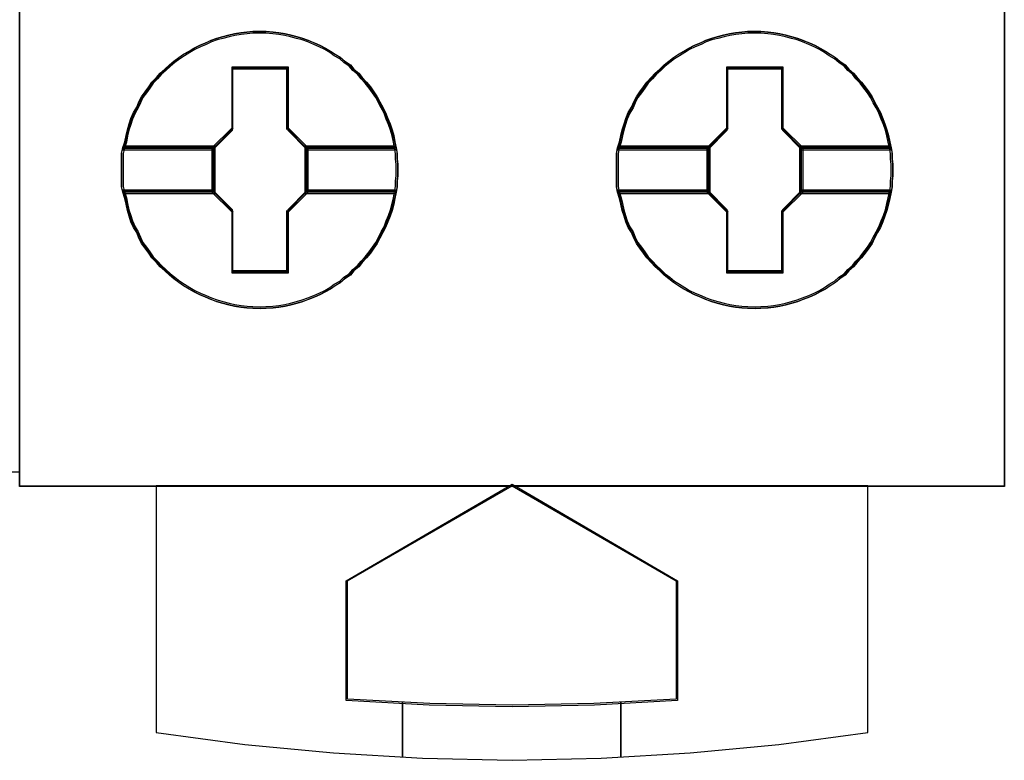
# Model space of a CAD drawing. Header units: millimetres. Extents: x 203 to 3426, y 719 to 2381.
# Tile 82 of 185: x 2555.34 to 2557.21, y 1110.63 to 1112.03. Entities that reach past the tile are written whole.
import ezdxf

# ---------------------------------------------------------------- set-up
doc = ezdxf.new("R2010")
doc.units = ezdxf.units.MM
doc.layers.add('45', color=7, linetype='Continuous')

# ---------------------------------------------------------------- blocks, each defined once
blk = doc.blocks.new('S301 TX3')
at = {"layer": '45', "color": 7}
blk.add_lwpolyline([(17.986, 40.875), (0, 40.875), (0, -40.875), (17.986, -40.875), (17.986, 40.875)], close=True, dxfattribs=at)
at = {"layer": '45', "color": 139}
blk.add_lwpolyline([(17.986, 40.875), (0, 40.875), (0, -40.875), (17.986, -40.875), (17.986, 40.875)], close=True, dxfattribs=at)
blk = doc.blocks.new('L435')
at = {"layer": '45', "color": 7}
for points in [[(0, 41.502), (18.01, 41.502), (18.01, 41.502), (18.01, -41.502), (18.01, -41.502), (0, -41.502), (0, -41.502), (0, 41.502), (0, 41.502)], [(0.004, 41.498), (18.006, 41.498), (18.006, -41.496), (0.004, -41.496), (0.004, 41.498)], [(6.919, -35.717), (6.919, -35.824), (6.908, -35.924), (6.908, -36.025), (6.89, -36.126), (6.866, -36.238), (6.843, -36.345), (6.813, -36.457), (6.778, -36.564), (6.736, -36.664), (6.695, -36.771), (6.642, -36.865), (6.588, -36.966), (6.541, -37.061), (6.482, -37.149), (6.417, -37.238), (6.346, -37.327), (6.269, -37.41), (6.204, -37.487), (6.115, -37.564), (6.05, -37.641), (5.95, -37.706), (5.873, -37.777), (5.773, -37.836), (5.69, -37.895), (5.595, -37.948), (5.495, -38.002), (5.394, -38.043), (5.282, -38.085), (5.181, -38.126), (5.075, -38.156), (4.963, -38.185), (4.856, -38.209), (4.744, -38.227), (4.638, -38.238), (4.508, -38.244), (4.401, -38.25), (4.265, -38.244), (4.159, -38.238), (4.046, -38.227), (3.934, -38.209), (3.828, -38.185), (3.709, -38.156), (3.603, -38.126), (3.497, -38.085), (3.402, -38.043), (3.296, -38.002), (3.189, -37.948), (3.101, -37.895), (3, -37.836), (2.911, -37.777), (2.823, -37.706), (2.74, -37.641), (2.657, -37.564), (2.574, -37.487), (2.504, -37.41), (2.421, -37.327), (2.362, -37.238), (2.297, -37.149), (2.232, -37.061), (2.184, -36.966), (2.143, -36.865), (2.084, -36.771), (2.037, -36.664), (2.007, -36.564), (1.972, -36.457), (1.948, -36.345), (1.924, -36.238), (1.889, -36.126), (1.865, -36.025), (1.865, -35.924), (1.865, -35.824), (1.865, -35.717), (1.865, -35.617), (1.865, -35.516), (1.865, -35.415), (1.889, -35.315), (1.924, -35.202), (1.948, -35.09), (1.972, -34.983), (2.007, -34.877), (2.037, -34.776), (2.084, -34.67), (2.143, -34.569), (2.184, -34.474), (2.232, -34.38), (2.297, -34.291), (2.362, -34.202), (2.421, -34.113), (2.504, -34.03), (2.574, -33.948), (2.657, -33.877), (2.74, -33.8), (2.823, -33.729), (2.911, -33.664), (3, -33.604), (3.101, -33.545), (3.189, -33.492), (3.296, -33.439), (3.402, -33.397), (3.497, -33.35), (3.603, -33.314), (3.709, -33.285), (3.828, -33.255), (3.934, -33.232), (4.046, -33.214), (4.159, -33.202), (4.265, -33.19), (4.401, -33.19), (4.508, -33.19), (4.638, -33.202), (4.744, -33.214), (4.856, -33.232), (4.963, -33.255), (5.075, -33.285), (5.181, -33.314), (5.282, -33.35), (5.394, -33.397), (5.495, -33.439), (5.595, -33.492), (5.69, -33.545), (5.773, -33.604), (5.873, -33.664), (5.95, -33.729), (6.05, -33.8), (6.115, -33.877), (6.204, -33.948), (6.269, -34.03), (6.346, -34.113), (6.417, -34.202), (6.482, -34.291), (6.541, -34.38), (6.588, -34.474), (6.642, -34.569), (6.695, -34.67), (6.736, -34.776), (6.778, -34.877), (6.813, -34.983), (6.843, -35.09), (6.866, -35.202), (6.89, -35.315), (6.908, -35.415), (6.908, -35.516), (6.919, -35.617), (6.919, -35.717)], [(4.401, -33.19), (4.265, -33.19), (4.159, -33.202), (4.047, -33.214), (3.934, -33.232), (3.828, -33.256), (3.71, -33.286), (3.603, -33.317), (3.497, -33.353), (3.402, -33.401), (3.296, -33.443), (3.189, -33.497), (3.101, -33.551), (3, -33.611), (2.911, -33.672), (2.823, -33.738), (2.74, -33.81), (2.657, -33.888), (2.574, -33.961), (2.503, -34.045), (2.421, -34.129), (2.361, -34.219), (2.296, -34.31), (2.231, -34.4), (2.184, -34.496), (2.143, -34.593), (2.084, -34.695), (2.036, -34.803), (2.007, -34.906), (1.971, -35.014), (1.948, -35.122), (1.924, -35.237), (1.888, -35.351), (3.538, -35.351), (3.893, -34.99), (3.893, -33.858), (4.904, -33.858), (4.904, -34.99), (5.259, -35.351), (6.891, -35.351), (6.867, -35.237), (6.843, -35.122), (6.814, -35.014), (6.778, -34.906), (6.737, -34.803), (6.696, -34.695), (6.642, -34.593), (6.589, -34.496), (6.542, -34.4), (6.483, -34.31), (6.418, -34.219), (6.347, -34.129), (6.27, -34.045), (6.205, -33.961), (6.116, -33.888), (6.051, -33.81), (5.951, -33.738), (5.874, -33.672), (5.773, -33.611), (5.69, -33.551), (5.596, -33.497), (5.495, -33.443), (5.395, -33.401), (5.282, -33.353), (5.182, -33.317), (5.075, -33.286), (4.963, -33.256), (4.857, -33.232), (4.744, -33.214), (4.638, -33.202), (4.508, -33.19), (4.401, -33.19)], [(1.888, -35.351), (3.538, -35.351), (3.893, -34.99), (3.893, -33.858), (4.904, -33.858), (4.904, -34.99), (5.259, -35.351), (6.891, -35.351), (6.867, -35.237), (6.843, -35.122), (6.814, -35.014), (6.778, -34.906), (6.737, -34.803), (6.696, -34.695), (6.642, -34.593), (6.589, -34.496), (6.542, -34.4), (6.483, -34.31), (6.418, -34.219), (6.347, -34.129), (6.27, -34.045), (6.205, -33.961), (6.116, -33.888), (6.051, -33.81), (5.951, -33.738), (5.874, -33.672), (5.773, -33.611), (5.69, -33.551), (5.596, -33.497), (5.495, -33.443), (5.395, -33.401), (5.282, -33.353), (5.182, -33.317), (5.075, -33.286), (4.963, -33.256), (4.857, -33.232), (4.744, -33.214), (4.638, -33.202), (4.508, -33.19), (4.401, -33.19), (4.265, -33.19), (4.159, -33.202), (4.047, -33.214), (3.934, -33.232), (3.828, -33.256), (3.71, -33.286), (3.603, -33.317), (3.497, -33.353), (3.402, -33.401), (3.296, -33.443), (3.189, -33.497), (3.101, -33.551), (3, -33.611), (2.911, -33.672), (2.823, -33.738), (2.74, -33.81), (2.657, -33.888), (2.574, -33.961), (2.503, -34.045), (2.421, -34.129), (2.361, -34.219), (2.296, -34.31), (2.231, -34.4), (2.184, -34.496), (2.143, -34.593), (2.084, -34.695), (2.036, -34.803), (2.007, -34.906), (1.971, -35.014), (1.948, -35.122), (1.924, -35.237), (1.888, -35.351)], [(4.401, -33.221), (4.267, -33.221), (4.162, -33.232), (4.051, -33.244), (3.94, -33.262), (3.835, -33.285), (3.718, -33.314), (3.613, -33.343), (3.508, -33.379), (3.414, -33.425), (3.309, -33.466), (3.204, -33.519), (3.116, -33.572), (3.017, -33.63), (2.929, -33.689), (2.842, -33.753), (2.76, -33.823), (2.678, -33.899), (2.596, -33.969), (2.526, -34.051), (2.445, -34.133), (2.386, -34.221), (2.322, -34.309), (2.258, -34.396), (2.211, -34.49), (2.17, -34.583), (2.112, -34.683), (2.065, -34.788), (2.036, -34.888), (2.001, -34.993), (1.977, -35.098), (1.954, -35.209), (1.919, -35.32), (3.548, -35.32), (3.899, -34.97), (3.899, -33.87), (4.898, -33.87), (4.898, -34.97), (5.248, -35.32), (6.86, -35.32), (6.837, -35.209), (6.814, -35.098), (6.784, -34.993), (6.749, -34.888), (6.708, -34.788), (6.668, -34.683), (6.615, -34.583), (6.562, -34.49), (6.516, -34.396), (6.457, -34.309), (6.393, -34.221), (6.323, -34.133), (6.247, -34.051), (6.183, -33.969), (6.095, -33.899), (6.031, -33.823), (5.932, -33.753), (5.856, -33.689), (5.756, -33.63), (5.675, -33.572), (5.581, -33.519), (5.482, -33.466), (5.383, -33.425), (5.272, -33.379), (5.172, -33.343), (5.067, -33.314), (4.956, -33.285), (4.851, -33.262), (4.74, -33.244), (4.635, -33.232), (4.506, -33.221), (4.401, -33.221)], [(1.919, -35.32), (3.548, -35.32), (3.899, -34.97), (3.899, -33.87), (4.898, -33.87), (4.898, -34.97), (5.248, -35.32), (6.86, -35.32), (6.837, -35.209), (6.814, -35.098), (6.784, -34.993), (6.749, -34.888), (6.708, -34.788), (6.668, -34.683), (6.615, -34.583), (6.562, -34.49), (6.516, -34.396), (6.457, -34.309), (6.393, -34.221), (6.323, -34.133), (6.247, -34.051), (6.183, -33.969), (6.095, -33.899), (6.031, -33.823), (5.932, -33.753), (5.856, -33.689), (5.756, -33.63), (5.675, -33.572), (5.581, -33.519), (5.482, -33.466), (5.383, -33.425), (5.272, -33.379), (5.172, -33.343), (5.067, -33.314), (4.956, -33.285), (4.851, -33.262), (4.74, -33.244), (4.635, -33.232), (4.506, -33.221), (4.401, -33.221), (4.267, -33.221), (4.162, -33.232), (4.051, -33.244), (3.94, -33.262), (3.835, -33.285), (3.718, -33.314), (3.613, -33.343), (3.508, -33.379), (3.414, -33.425), (3.309, -33.466), (3.204, -33.519), (3.116, -33.572), (3.017, -33.63), (2.929, -33.689), (2.842, -33.753), (2.76, -33.823), (2.678, -33.899), (2.596, -33.969), (2.526, -34.051), (2.445, -34.133), (2.386, -34.221), (2.322, -34.309), (2.258, -34.396), (2.211, -34.49), (2.17, -34.583), (2.112, -34.683), (2.065, -34.788), (2.036, -34.888), (2.001, -34.993), (1.977, -35.098), (1.954, -35.209), (1.919, -35.32)], [(15.969, -35.717), (15.969, -35.824), (15.957, -35.924), (15.957, -36.025), (15.939, -36.126), (15.916, -36.238), (15.892, -36.345), (15.863, -36.457), (15.827, -36.564), (15.786, -36.664), (15.744, -36.771), (15.691, -36.865), (15.638, -36.966), (15.591, -37.061), (15.532, -37.149), (15.467, -37.238), (15.396, -37.327), (15.319, -37.41), (15.254, -37.487), (15.165, -37.564), (15.1, -37.641), (15, -37.706), (14.923, -37.777), (14.822, -37.836), (14.739, -37.895), (14.645, -37.948), (14.544, -38.002), (14.444, -38.043), (14.332, -38.085), (14.231, -38.126), (14.125, -38.156), (14.012, -38.185), (13.906, -38.209), (13.794, -38.227), (13.687, -38.238), (13.557, -38.244), (13.451, -38.25), (13.315, -38.244), (13.208, -38.238), (13.096, -38.227), (12.984, -38.209), (12.877, -38.185), (12.759, -38.156), (12.653, -38.126), (12.546, -38.085), (12.452, -38.043), (12.345, -38.002), (12.239, -37.948), (12.15, -37.895), (12.05, -37.836), (11.961, -37.777), (11.872, -37.706), (11.79, -37.641), (11.707, -37.564), (11.624, -37.487), (11.553, -37.41), (11.47, -37.327), (11.411, -37.238), (11.346, -37.149), (11.281, -37.061), (11.234, -36.966), (11.193, -36.865), (11.133, -36.771), (11.086, -36.664), (11.057, -36.564), (11.021, -36.457), (10.998, -36.345), (10.974, -36.238), (10.938, -36.126), (10.915, -36.025), (10.915, -35.924), (10.915, -35.824), (10.915, -35.717), (10.915, -35.617), (10.915, -35.516), (10.915, -35.415), (10.938, -35.315), (10.974, -35.202), (10.998, -35.09), (11.021, -34.983), (11.057, -34.877), (11.086, -34.776), (11.133, -34.67), (11.193, -34.569), (11.234, -34.474), (11.281, -34.38), (11.346, -34.291), (11.411, -34.202), (11.47, -34.113), (11.553, -34.03), (11.624, -33.948), (11.707, -33.877), (11.79, -33.8), (11.872, -33.729), (11.961, -33.664), (12.05, -33.604), (12.15, -33.545), (12.239, -33.492), (12.345, -33.439), (12.452, -33.397), (12.546, -33.35), (12.653, -33.314), (12.759, -33.285), (12.877, -33.255), (12.984, -33.232), (13.096, -33.214), (13.208, -33.202), (13.315, -33.19), (13.451, -33.19), (13.557, -33.19), (13.687, -33.202), (13.794, -33.214), (13.906, -33.232), (14.012, -33.255), (14.125, -33.285), (14.231, -33.314), (14.332, -33.35), (14.444, -33.397), (14.544, -33.439), (14.645, -33.492), (14.739, -33.545), (14.822, -33.604), (14.923, -33.664), (15, -33.729), (15.1, -33.8), (15.165, -33.877), (15.254, -33.948), (15.319, -34.03), (15.396, -34.113), (15.467, -34.202), (15.532, -34.291), (15.591, -34.38), (15.638, -34.474), (15.691, -34.569), (15.744, -34.67), (15.786, -34.776), (15.827, -34.877), (15.863, -34.983), (15.892, -35.09), (15.916, -35.202), (15.939, -35.315), (15.957, -35.415), (15.957, -35.516), (15.969, -35.617), (15.969, -35.717)], [(13.451, -33.19), (13.315, -33.19), (13.209, -33.202), (13.096, -33.214), (12.984, -33.232), (12.877, -33.256), (12.759, -33.286), (12.653, -33.317), (12.546, -33.353), (12.452, -33.401), (12.345, -33.443), (12.239, -33.497), (12.15, -33.551), (12.05, -33.611), (11.961, -33.672), (11.872, -33.738), (11.79, -33.81), (11.707, -33.888), (11.624, -33.961), (11.553, -34.045), (11.47, -34.129), (11.411, -34.219), (11.346, -34.31), (11.281, -34.4), (11.234, -34.496), (11.192, -34.593), (11.133, -34.695), (11.086, -34.803), (11.056, -34.906), (11.021, -35.014), (10.997, -35.122), (10.974, -35.237), (10.938, -35.351), (12.588, -35.351), (12.943, -34.99), (12.943, -33.858), (13.954, -33.858), (13.954, -34.99), (14.308, -35.351), (15.94, -35.351), (15.917, -35.237), (15.893, -35.122), (15.864, -35.014), (15.828, -34.906), (15.787, -34.803), (15.745, -34.695), (15.692, -34.593), (15.639, -34.496), (15.592, -34.4), (15.532, -34.31), (15.467, -34.219), (15.396, -34.129), (15.32, -34.045), (15.254, -33.961), (15.166, -33.888), (15.101, -33.81), (15, -33.738), (14.923, -33.672), (14.823, -33.611), (14.74, -33.551), (14.645, -33.497), (14.545, -33.443), (14.444, -33.401), (14.332, -33.353), (14.232, -33.317), (14.125, -33.286), (14.013, -33.256), (13.906, -33.232), (13.794, -33.214), (13.688, -33.202), (13.557, -33.19), (13.451, -33.19)], [(10.938, -35.351), (12.588, -35.351), (12.943, -34.99), (12.943, -33.858), (13.954, -33.858), (13.954, -34.99), (14.308, -35.351), (15.94, -35.351), (15.917, -35.237), (15.893, -35.122), (15.864, -35.014), (15.828, -34.906), (15.787, -34.803), (15.745, -34.695), (15.692, -34.593), (15.639, -34.496), (15.592, -34.4), (15.532, -34.31), (15.467, -34.219), (15.396, -34.129), (15.32, -34.045), (15.254, -33.961), (15.166, -33.888), (15.101, -33.81), (15, -33.738), (14.923, -33.672), (14.823, -33.611), (14.74, -33.551), (14.645, -33.497), (14.545, -33.443), (14.444, -33.401), (14.332, -33.353), (14.232, -33.317), (14.125, -33.286), (14.013, -33.256), (13.906, -33.232), (13.794, -33.214), (13.688, -33.202), (13.557, -33.19), (13.451, -33.19), (13.315, -33.19), (13.209, -33.202), (13.096, -33.214), (12.984, -33.232), (12.877, -33.256), (12.759, -33.286), (12.653, -33.317), (12.546, -33.353), (12.452, -33.401), (12.345, -33.443), (12.239, -33.497), (12.15, -33.551), (12.05, -33.611), (11.961, -33.672), (11.872, -33.738), (11.79, -33.81), (11.707, -33.888), (11.624, -33.961), (11.553, -34.045), (11.47, -34.129), (11.411, -34.219), (11.346, -34.31), (11.281, -34.4), (11.234, -34.496), (11.192, -34.593), (11.133, -34.695), (11.086, -34.803), (11.056, -34.906), (11.021, -35.014), (10.997, -35.122), (10.974, -35.237), (10.938, -35.351)], [(13.451, -33.221), (13.317, -33.221), (13.211, -33.232), (13.1, -33.244), (12.989, -33.262), (12.884, -33.285), (12.768, -33.314), (12.662, -33.343), (12.557, -33.379), (12.464, -33.425), (12.359, -33.466), (12.254, -33.519), (12.166, -33.572), (12.067, -33.63), (11.979, -33.689), (11.891, -33.753), (11.81, -33.823), (11.728, -33.899), (11.646, -33.969), (11.576, -34.051), (11.494, -34.133), (11.436, -34.221), (11.372, -34.309), (11.307, -34.396), (11.261, -34.49), (11.22, -34.583), (11.161, -34.683), (11.115, -34.788), (11.085, -34.888), (11.05, -34.993), (11.027, -35.098), (11.004, -35.209), (10.969, -35.32), (12.598, -35.32), (12.949, -34.97), (12.949, -33.87), (13.947, -33.87), (13.947, -34.97), (14.298, -35.32), (15.91, -35.32), (15.887, -35.209), (15.863, -35.098), (15.834, -34.993), (15.799, -34.888), (15.758, -34.788), (15.717, -34.683), (15.665, -34.583), (15.612, -34.49), (15.565, -34.396), (15.507, -34.309), (15.443, -34.221), (15.373, -34.133), (15.297, -34.051), (15.232, -33.969), (15.145, -33.899), (15.081, -33.823), (14.981, -33.753), (14.905, -33.689), (14.806, -33.63), (14.724, -33.572), (14.631, -33.519), (14.531, -33.466), (14.432, -33.425), (14.321, -33.379), (14.222, -33.343), (14.117, -33.314), (14.006, -33.285), (13.901, -33.262), (13.79, -33.244), (13.685, -33.232), (13.556, -33.221), (13.451, -33.221)], [(10.969, -35.32), (12.598, -35.32), (12.949, -34.97), (12.949, -33.87), (13.947, -33.87), (13.947, -34.97), (14.298, -35.32), (15.91, -35.32), (15.887, -35.209), (15.863, -35.098), (15.834, -34.993), (15.799, -34.888), (15.758, -34.788), (15.717, -34.683), (15.665, -34.583), (15.612, -34.49), (15.565, -34.396), (15.507, -34.309), (15.443, -34.221), (15.373, -34.133), (15.297, -34.051), (15.232, -33.969), (15.145, -33.899), (15.081, -33.823), (14.981, -33.753), (14.905, -33.689), (14.806, -33.63), (14.724, -33.572), (14.631, -33.519), (14.531, -33.466), (14.432, -33.425), (14.321, -33.379), (14.222, -33.343), (14.117, -33.314), (14.006, -33.285), (13.901, -33.262), (13.79, -33.244), (13.685, -33.232), (13.556, -33.221), (13.451, -33.221), (13.317, -33.221), (13.211, -33.232), (13.1, -33.244), (12.989, -33.262), (12.884, -33.285), (12.768, -33.314), (12.662, -33.343), (12.557, -33.379), (12.464, -33.425), (12.359, -33.466), (12.254, -33.519), (12.166, -33.572), (12.067, -33.63), (11.979, -33.689), (11.891, -33.753), (11.81, -33.823), (11.728, -33.899), (11.646, -33.969), (11.576, -34.051), (11.494, -34.133), (11.436, -34.221), (11.372, -34.309), (11.307, -34.396), (11.261, -34.49), (11.22, -34.583), (11.161, -34.683), (11.115, -34.788), (11.085, -34.888), (11.05, -34.993), (11.027, -35.098), (11.004, -35.209), (10.969, -35.32)], [(4.917, -33.839), (3.881, -33.839), (3.881, -34.956), (3.517, -35.312), (3.517, -36.126), (3.881, -36.483), (3.881, -37.6), (4.917, -37.6), (4.917, -36.483), (5.28, -36.126), (5.28, -35.312), (4.917, -34.956), (4.917, -33.839)], [(13.966, -33.839), (12.93, -33.839), (12.93, -34.956), (12.567, -35.312), (12.567, -36.126), (12.93, -36.483), (12.93, -37.6), (13.966, -37.6), (13.966, -36.483), (14.33, -36.126), (14.33, -35.312), (13.966, -34.956), (13.966, -33.839)], [(4.897, -33.869), (3.898, -33.869), (3.898, -34.968), (3.547, -35.319), (3.547, -36.12), (3.898, -36.47), (3.898, -37.569), (4.897, -37.569), (4.897, -36.47), (5.248, -36.12), (5.248, -35.319), (4.897, -34.968), (4.897, -33.869)], [(3.89, -33.862), (4.906, -33.862), (3.89, -33.862)], [(3.89, -34.977), (3.89, -33.862), (3.89, -34.977)], [(4.889, -34.977), (4.889, -33.862), (4.889, -34.977)], [(13.947, -33.869), (12.948, -33.869), (12.948, -34.968), (12.597, -35.319), (12.597, -36.12), (12.948, -36.47), (12.948, -37.569), (13.947, -37.569), (13.947, -36.47), (14.297, -36.12), (14.297, -35.319), (13.947, -34.968), (13.947, -33.869)], [(12.939, -33.862), (13.955, -33.862), (12.939, -33.862)], [(12.939, -34.977), (12.939, -33.862), (12.939, -34.977)], [(13.939, -34.977), (13.939, -33.862), (13.939, -34.977)], [(3.54, -35.328), (3.908, -34.959), (3.54, -35.328)], [(5.257, -35.328), (4.889, -34.959), (5.257, -35.328)], [(12.59, -35.328), (12.957, -34.959), (12.59, -35.328)], [(14.306, -35.328), (13.939, -34.959), (14.306, -35.328)], [(3.58, -35.286), (1.889, -35.286), (1.865, -35.394), (1.865, -35.501), (1.865, -35.609), (1.865, -35.716), (1.865, -35.83), (1.865, -35.937), (1.865, -36.045), (1.889, -36.152), (3.58, -36.152), (3.58, -35.286)], [(3.58, -36.152), (3.58, -35.286), (1.889, -35.286), (1.865, -35.394), (1.865, -35.501), (1.865, -35.609), (1.865, -35.716), (1.865, -35.83), (1.865, -35.937), (1.865, -36.045), (1.889, -36.152), (3.58, -36.152)], [(6.889, -35.286), (5.216, -35.286), (5.216, -36.152), (6.889, -36.152), (6.907, -36.045), (6.907, -35.937), (6.919, -35.83), (6.919, -35.716), (6.919, -35.609), (6.907, -35.501), (6.907, -35.394), (6.889, -35.286)], [(5.216, -35.286), (5.216, -36.152), (6.889, -36.152), (6.907, -36.045), (6.907, -35.937), (6.919, -35.83), (6.919, -35.716), (6.919, -35.609), (6.907, -35.501), (6.907, -35.394), (6.889, -35.286), (5.216, -35.286)], [(12.629, -35.286), (10.939, -35.286), (10.915, -35.394), (10.915, -35.501), (10.915, -35.609), (10.915, -35.716), (10.915, -35.83), (10.915, -35.937), (10.915, -36.045), (10.939, -36.152), (12.629, -36.152), (12.629, -35.286)], [(12.629, -36.152), (12.629, -35.286), (10.939, -35.286), (10.915, -35.394), (10.915, -35.501), (10.915, -35.609), (10.915, -35.716), (10.915, -35.83), (10.915, -35.937), (10.915, -36.045), (10.939, -36.152), (12.629, -36.152)], [(15.939, -35.286), (14.265, -35.286), (14.265, -36.152), (15.939, -36.152), (15.957, -36.045), (15.957, -35.937), (15.969, -35.83), (15.969, -35.716), (15.969, -35.609), (15.957, -35.501), (15.957, -35.394), (15.939, -35.286)], [(14.265, -35.286), (14.265, -36.152), (15.939, -36.152), (15.957, -36.045), (15.957, -35.937), (15.969, -35.83), (15.969, -35.716), (15.969, -35.609), (15.957, -35.501), (15.957, -35.394), (15.939, -35.286), (14.265, -35.286)], [(3.549, -35.319), (1.919, -35.319), (1.896, -35.418), (1.896, -35.518), (1.896, -35.617), (1.896, -35.716), (1.896, -35.822), (1.896, -35.921), (1.896, -36.02), (1.919, -36.12), (3.549, -36.12), (3.549, -35.319)], [(3.549, -36.12), (3.549, -35.319), (1.919, -35.319), (1.896, -35.418), (1.896, -35.518), (1.896, -35.617), (1.896, -35.716), (1.896, -35.822), (1.896, -35.921), (1.896, -36.02), (1.919, -36.12), (3.549, -36.12)], [(1.912, -35.31), (3.556, -35.31), (1.912, -35.31)], [(3.54, -35.31), (3.54, -36.129), (3.54, -35.31)], [(5.239, -35.31), (6.867, -35.31), (5.239, -35.31)], [(5.239, -35.31), (5.239, -36.129), (5.239, -35.31)], [(6.86, -35.319), (5.246, -35.319), (5.246, -36.12), (6.86, -36.12), (6.877, -36.02), (6.877, -35.921), (6.889, -35.822), (6.889, -35.716), (6.889, -35.617), (6.877, -35.518), (6.877, -35.418), (6.86, -35.319)], [(5.246, -35.319), (5.246, -36.12), (6.86, -36.12), (6.877, -36.02), (6.877, -35.921), (6.889, -35.822), (6.889, -35.716), (6.889, -35.617), (6.877, -35.518), (6.877, -35.418), (6.86, -35.319), (5.246, -35.319)], [(12.599, -35.319), (10.969, -35.319), (10.945, -35.418), (10.945, -35.518), (10.945, -35.617), (10.945, -35.716), (10.945, -35.822), (10.945, -35.921), (10.945, -36.02), (10.969, -36.12), (12.599, -36.12), (12.599, -35.319)], [(12.599, -36.12), (12.599, -35.319), (10.969, -35.319), (10.945, -35.418), (10.945, -35.518), (10.945, -35.617), (10.945, -35.716), (10.945, -35.822), (10.945, -35.921), (10.945, -36.02), (10.969, -36.12), (12.599, -36.12)], [(10.961, -35.31), (12.606, -35.31), (10.961, -35.31)], [(12.59, -35.31), (12.59, -36.129), (12.59, -35.31)], [(14.288, -35.31), (15.917, -35.31), (14.288, -35.31)], [(14.288, -35.31), (14.288, -36.129), (14.288, -35.31)], [(15.909, -35.319), (14.296, -35.319), (14.296, -36.12), (15.909, -36.12), (15.927, -36.02), (15.927, -35.921), (15.939, -35.822), (15.939, -35.716), (15.939, -35.617), (15.927, -35.518), (15.927, -35.418), (15.909, -35.319)], [(14.296, -35.319), (14.296, -36.12), (15.909, -36.12), (15.927, -36.02), (15.927, -35.921), (15.939, -35.822), (15.939, -35.716), (15.939, -35.617), (15.927, -35.518), (15.927, -35.418), (15.909, -35.319), (14.296, -35.319)], [(6.891, -36.088), (5.259, -36.088), (4.904, -36.449), (4.904, -37.582), (3.893, -37.582), (3.893, -36.449), (3.538, -36.088), (1.888, -36.088), (1.924, -36.202), (1.948, -36.31), (1.971, -36.425), (2.007, -36.533), (2.036, -36.636), (2.084, -36.744), (2.143, -36.841), (2.184, -36.943), (2.231, -37.039), (2.296, -37.13), (2.361, -37.22), (2.421, -37.31), (2.503, -37.395), (2.574, -37.473), (2.657, -37.551), (2.74, -37.63), (2.823, -37.696), (2.911, -37.768), (3, -37.829), (3.101, -37.889), (3.189, -37.943), (3.296, -37.997), (3.402, -38.039), (3.497, -38.082), (3.603, -38.124), (3.71, -38.154), (3.828, -38.184), (3.934, -38.208), (4.047, -38.226), (4.159, -38.238), (4.265, -38.244), (4.401, -38.25), (4.508, -38.244), (4.638, -38.238), (4.744, -38.226), (4.857, -38.208), (4.963, -38.184), (5.075, -38.154), (5.182, -38.124), (5.282, -38.082), (5.395, -38.039), (5.495, -37.997), (5.596, -37.943), (5.69, -37.889), (5.773, -37.829), (5.874, -37.768), (5.951, -37.696), (6.051, -37.63), (6.116, -37.551), (6.205, -37.473), (6.27, -37.395), (6.347, -37.31), (6.418, -37.22), (6.483, -37.13), (6.542, -37.039), (6.589, -36.943), (6.642, -36.841), (6.696, -36.744), (6.737, -36.636), (6.778, -36.533), (6.814, -36.425), (6.843, -36.31), (6.867, -36.202), (6.891, -36.088)], [(3.893, -37.582), (3.893, -36.449), (3.538, -36.088), (1.888, -36.088), (1.924, -36.202), (1.948, -36.31), (1.971, -36.425), (2.007, -36.533), (2.036, -36.636), (2.084, -36.744), (2.143, -36.841), (2.184, -36.943), (2.231, -37.039), (2.296, -37.13), (2.361, -37.22), (2.421, -37.31), (2.503, -37.395), (2.574, -37.473), (2.657, -37.551), (2.74, -37.63), (2.823, -37.696), (2.911, -37.768), (3, -37.829), (3.101, -37.889), (3.189, -37.943), (3.296, -37.997), (3.402, -38.039), (3.497, -38.082), (3.603, -38.124), (3.71, -38.154), (3.828, -38.184), (3.934, -38.208), (4.047, -38.226), (4.159, -38.238), (4.265, -38.244), (4.401, -38.25), (4.508, -38.244), (4.638, -38.238), (4.744, -38.226), (4.857, -38.208), (4.963, -38.184), (5.075, -38.154), (5.182, -38.124), (5.282, -38.082), (5.395, -38.039), (5.495, -37.997), (5.596, -37.943), (5.69, -37.889), (5.773, -37.829), (5.874, -37.768), (5.951, -37.696), (6.051, -37.63), (6.116, -37.551), (6.205, -37.473), (6.27, -37.395), (6.347, -37.31), (6.418, -37.22), (6.483, -37.13), (6.542, -37.039), (6.589, -36.943), (6.642, -36.841), (6.696, -36.744), (6.737, -36.636), (6.778, -36.533), (6.814, -36.425), (6.843, -36.31), (6.867, -36.202), (6.891, -36.088), (5.259, -36.088), (4.904, -36.449), (4.904, -37.582), (3.893, -37.582)], [(1.912, -36.111), (3.556, -36.111), (1.912, -36.111)], [(6.86, -36.118), (5.248, -36.118), (4.898, -36.469), (4.898, -37.569), (3.899, -37.569), (3.899, -36.469), (3.548, -36.118), (1.919, -36.118), (1.954, -36.229), (1.977, -36.334), (2.001, -36.446), (2.036, -36.551), (2.065, -36.65), (2.112, -36.756), (2.17, -36.849), (2.211, -36.949), (2.258, -37.042), (2.322, -37.13), (2.386, -37.218), (2.445, -37.305), (2.526, -37.387), (2.596, -37.463), (2.678, -37.539), (2.76, -37.615), (2.842, -37.68), (2.929, -37.75), (3.017, -37.808), (3.116, -37.867), (3.204, -37.92), (3.309, -37.972), (3.414, -38.013), (3.508, -38.054), (3.613, -38.095), (3.718, -38.124), (3.835, -38.154), (3.94, -38.177), (4.051, -38.195), (4.162, -38.206), (4.267, -38.212), (4.401, -38.218), (4.506, -38.212), (4.635, -38.206), (4.74, -38.195), (4.851, -38.177), (4.956, -38.154), (5.067, -38.124), (5.172, -38.095), (5.272, -38.054), (5.383, -38.013), (5.482, -37.972), (5.581, -37.92), (5.675, -37.867), (5.756, -37.808), (5.856, -37.75), (5.932, -37.68), (6.031, -37.615), (6.095, -37.539), (6.183, -37.463), (6.247, -37.387), (6.323, -37.305), (6.393, -37.218), (6.457, -37.13), (6.516, -37.042), (6.562, -36.949), (6.615, -36.849), (6.668, -36.756), (6.708, -36.65), (6.749, -36.551), (6.784, -36.446), (6.814, -36.334), (6.837, -36.229), (6.86, -36.118)], [(3.899, -37.569), (3.899, -36.469), (3.548, -36.118), (1.919, -36.118), (1.954, -36.229), (1.977, -36.334), (2.001, -36.446), (2.036, -36.551), (2.065, -36.65), (2.112, -36.756), (2.17, -36.849), (2.211, -36.949), (2.258, -37.042), (2.322, -37.13), (2.386, -37.218), (2.445, -37.305), (2.526, -37.387), (2.596, -37.463), (2.678, -37.539), (2.76, -37.615), (2.842, -37.68), (2.929, -37.75), (3.017, -37.808), (3.116, -37.867), (3.204, -37.92), (3.309, -37.972), (3.414, -38.013), (3.508, -38.054), (3.613, -38.095), (3.718, -38.124), (3.835, -38.154), (3.94, -38.177), (4.051, -38.195), (4.162, -38.206), (4.267, -38.212), (4.401, -38.218), (4.506, -38.212), (4.635, -38.206), (4.74, -38.195), (4.851, -38.177), (4.956, -38.154), (5.067, -38.124), (5.172, -38.095), (5.272, -38.054), (5.383, -38.013), (5.482, -37.972), (5.581, -37.92), (5.675, -37.867), (5.756, -37.808), (5.856, -37.75), (5.932, -37.68), (6.031, -37.615), (6.095, -37.539), (6.183, -37.463), (6.247, -37.387), (6.323, -37.305), (6.393, -37.218), (6.457, -37.13), (6.516, -37.042), (6.562, -36.949), (6.615, -36.849), (6.668, -36.756), (6.708, -36.65), (6.749, -36.551), (6.784, -36.446), (6.814, -36.334), (6.837, -36.229), (6.86, -36.118), (5.248, -36.118), (4.898, -36.469), (4.898, -37.569), (3.899, -37.569)], [(3.54, -36.111), (3.908, -36.479), (3.54, -36.111)], [(5.257, -36.111), (4.889, -36.479), (5.257, -36.111)], [(5.239, -36.111), (6.867, -36.111), (5.239, -36.111)], [(15.94, -36.088), (14.308, -36.088), (13.954, -36.449), (13.954, -37.582), (12.943, -37.582), (12.943, -36.449), (12.588, -36.088), (10.938, -36.088), (10.974, -36.202), (10.997, -36.31), (11.021, -36.425), (11.056, -36.533), (11.086, -36.636), (11.133, -36.744), (11.192, -36.841), (11.234, -36.943), (11.281, -37.039), (11.346, -37.13), (11.411, -37.22), (11.47, -37.31), (11.553, -37.395), (11.624, -37.473), (11.707, -37.551), (11.79, -37.63), (11.872, -37.696), (11.961, -37.768), (12.05, -37.829), (12.15, -37.889), (12.239, -37.943), (12.345, -37.997), (12.452, -38.039), (12.546, -38.082), (12.653, -38.124), (12.759, -38.154), (12.877, -38.184), (12.984, -38.208), (13.096, -38.226), (13.209, -38.238), (13.315, -38.244), (13.451, -38.25), (13.557, -38.244), (13.688, -38.238), (13.794, -38.226), (13.906, -38.208), (14.013, -38.184), (14.125, -38.154), (14.232, -38.124), (14.332, -38.082), (14.444, -38.039), (14.545, -37.997), (14.645, -37.943), (14.74, -37.889), (14.823, -37.829), (14.923, -37.768), (15, -37.696), (15.101, -37.63), (15.166, -37.551), (15.254, -37.473), (15.32, -37.395), (15.396, -37.31), (15.467, -37.22), (15.532, -37.13), (15.592, -37.039), (15.639, -36.943), (15.692, -36.841), (15.745, -36.744), (15.787, -36.636), (15.828, -36.533), (15.864, -36.425), (15.893, -36.31), (15.917, -36.202), (15.94, -36.088)], [(12.943, -37.582), (12.943, -36.449), (12.588, -36.088), (10.938, -36.088), (10.974, -36.202), (10.997, -36.31), (11.021, -36.425), (11.056, -36.533), (11.086, -36.636), (11.133, -36.744), (11.192, -36.841), (11.234, -36.943), (11.281, -37.039), (11.346, -37.13), (11.411, -37.22), (11.47, -37.31), (11.553, -37.395), (11.624, -37.473), (11.707, -37.551), (11.79, -37.63), (11.872, -37.696), (11.961, -37.768), (12.05, -37.829), (12.15, -37.889), (12.239, -37.943), (12.345, -37.997), (12.452, -38.039), (12.546, -38.082), (12.653, -38.124), (12.759, -38.154), (12.877, -38.184), (12.984, -38.208), (13.096, -38.226), (13.209, -38.238), (13.315, -38.244), (13.451, -38.25), (13.557, -38.244), (13.688, -38.238), (13.794, -38.226), (13.906, -38.208), (14.013, -38.184), (14.125, -38.154), (14.232, -38.124), (14.332, -38.082), (14.444, -38.039), (14.545, -37.997), (14.645, -37.943), (14.74, -37.889), (14.823, -37.829), (14.923, -37.768), (15, -37.696), (15.101, -37.63), (15.166, -37.551), (15.254, -37.473), (15.32, -37.395), (15.396, -37.31), (15.467, -37.22), (15.532, -37.13), (15.592, -37.039), (15.639, -36.943), (15.692, -36.841), (15.745, -36.744), (15.787, -36.636), (15.828, -36.533), (15.864, -36.425), (15.893, -36.31), (15.917, -36.202), (15.94, -36.088), (14.308, -36.088), (13.954, -36.449), (13.954, -37.582), (12.943, -37.582)], [(10.961, -36.111), (12.606, -36.111), (10.961, -36.111)], [(15.91, -36.118), (14.298, -36.118), (13.947, -36.469), (13.947, -37.569), (12.949, -37.569), (12.949, -36.469), (12.598, -36.118), (10.969, -36.118), (11.004, -36.229), (11.027, -36.334), (11.05, -36.446), (11.085, -36.551), (11.115, -36.65), (11.161, -36.756), (11.22, -36.849), (11.261, -36.949), (11.307, -37.042), (11.372, -37.13), (11.436, -37.218), (11.494, -37.305), (11.576, -37.387), (11.646, -37.463), (11.728, -37.539), (11.81, -37.615), (11.891, -37.68), (11.979, -37.75), (12.067, -37.808), (12.166, -37.867), (12.254, -37.92), (12.359, -37.972), (12.464, -38.013), (12.557, -38.054), (12.662, -38.095), (12.768, -38.124), (12.884, -38.154), (12.989, -38.177), (13.1, -38.195), (13.211, -38.206), (13.317, -38.212), (13.451, -38.218), (13.556, -38.212), (13.685, -38.206), (13.79, -38.195), (13.901, -38.177), (14.006, -38.154), (14.117, -38.124), (14.222, -38.095), (14.321, -38.054), (14.432, -38.013), (14.531, -37.972), (14.631, -37.92), (14.724, -37.867), (14.806, -37.808), (14.905, -37.75), (14.981, -37.68), (15.081, -37.615), (15.145, -37.539), (15.232, -37.463), (15.297, -37.387), (15.373, -37.305), (15.443, -37.218), (15.507, -37.13), (15.565, -37.042), (15.612, -36.949), (15.665, -36.849), (15.717, -36.756), (15.758, -36.65), (15.799, -36.551), (15.834, -36.446), (15.863, -36.334), (15.887, -36.229), (15.91, -36.118)], [(12.949, -37.569), (12.949, -36.469), (12.598, -36.118), (10.969, -36.118), (11.004, -36.229), (11.027, -36.334), (11.05, -36.446), (11.085, -36.551), (11.115, -36.65), (11.161, -36.756), (11.22, -36.849), (11.261, -36.949), (11.307, -37.042), (11.372, -37.13), (11.436, -37.218), (11.494, -37.305), (11.576, -37.387), (11.646, -37.463), (11.728, -37.539), (11.81, -37.615), (11.891, -37.68), (11.979, -37.75), (12.067, -37.808), (12.166, -37.867), (12.254, -37.92), (12.359, -37.972), (12.464, -38.013), (12.557, -38.054), (12.662, -38.095), (12.768, -38.124), (12.884, -38.154), (12.989, -38.177), (13.1, -38.195), (13.211, -38.206), (13.317, -38.212), (13.451, -38.218), (13.556, -38.212), (13.685, -38.206), (13.79, -38.195), (13.901, -38.177), (14.006, -38.154), (14.117, -38.124), (14.222, -38.095), (14.321, -38.054), (14.432, -38.013), (14.531, -37.972), (14.631, -37.92), (14.724, -37.867), (14.806, -37.808), (14.905, -37.75), (14.981, -37.68), (15.081, -37.615), (15.145, -37.539), (15.232, -37.463), (15.297, -37.387), (15.373, -37.305), (15.443, -37.218), (15.507, -37.13), (15.565, -37.042), (15.612, -36.949), (15.665, -36.849), (15.717, -36.756), (15.758, -36.65), (15.799, -36.551), (15.834, -36.446), (15.863, -36.334), (15.887, -36.229), (15.91, -36.118), (14.298, -36.118), (13.947, -36.469), (13.947, -37.569), (12.949, -37.569)], [(12.59, -36.111), (12.957, -36.479), (12.59, -36.111)], [(14.306, -36.111), (13.939, -36.479), (14.306, -36.111)], [(14.288, -36.111), (15.917, -36.111), (14.288, -36.111)], [(3.89, -37.577), (3.89, -36.461), (3.89, -37.577)], [(4.889, -37.577), (4.889, -36.461), (4.889, -37.577)], [(12.939, -37.577), (12.939, -36.461), (12.939, -37.577)], [(13.939, -37.577), (13.939, -36.461), (13.939, -37.577)], [(3.89, -37.56), (4.906, -37.56), (3.89, -37.56)], [(12.939, -37.56), (13.955, -37.56), (12.939, -37.56)], [(2.498, -41.491), (2.498, -46), (2.498, -46), (4.122, -46.223), (5.741, -46.375), (7.371, -46.469), (9.008, -46.51), (10.638, -46.469), (12.263, -46.375), (13.888, -46.223), (15.512, -46), (15.512, -46), (15.512, -41.491), (2.498, -41.491)], [(9.008, -41.464), (12.035, -43.227), (12.035, -45.418), (10.518, -45.501), (9.008, -45.531), (7.491, -45.501), (5.975, -45.418), (5.975, -43.227), (9.008, -41.464)], [(6, -43.231), (9.007, -41.491), (9.007, -41.491), (12.008, -43.231), (12.008, -43.231), (12.008, -45.392), (12.008, -45.392), (10.504, -45.474), (9.007, -45.504), (7.504, -45.474), (6, -45.392), (6, -45.392), (6, -43.231), (6, -43.231)], [(7.005, -45.446), (7.005, -46.45), (7.005, -45.446)], [(10.994, -45.446), (10.994, -46.45), (10.994, -45.446)]]:
    blk.add_lwpolyline(points, close=True, dxfattribs=at)
blk = doc.blocks.new('G$CCC6CD2FA')
at = {"linetype": 'Continuous', "xscale": 0.103478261, "yscale": 0.103478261, "zscale": 0.103478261}
blk.add_blockref('L435', (-94.9923, 43.7581), dxfattribs=at)
at = {"xscale": 0.103478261, "yscale": 0.103478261, "zscale": 0.103478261}
blk.add_blockref('S301 TX3', (-96.8531, 43.7208), dxfattribs=at)

msp = doc.modelspace()

# ---------------------------------------------------------------- block references
msp.add_blockref('G$CCC6CD2FA', (2650.3343, 1071.6878))

doc.saveas('drawing.dxf')
